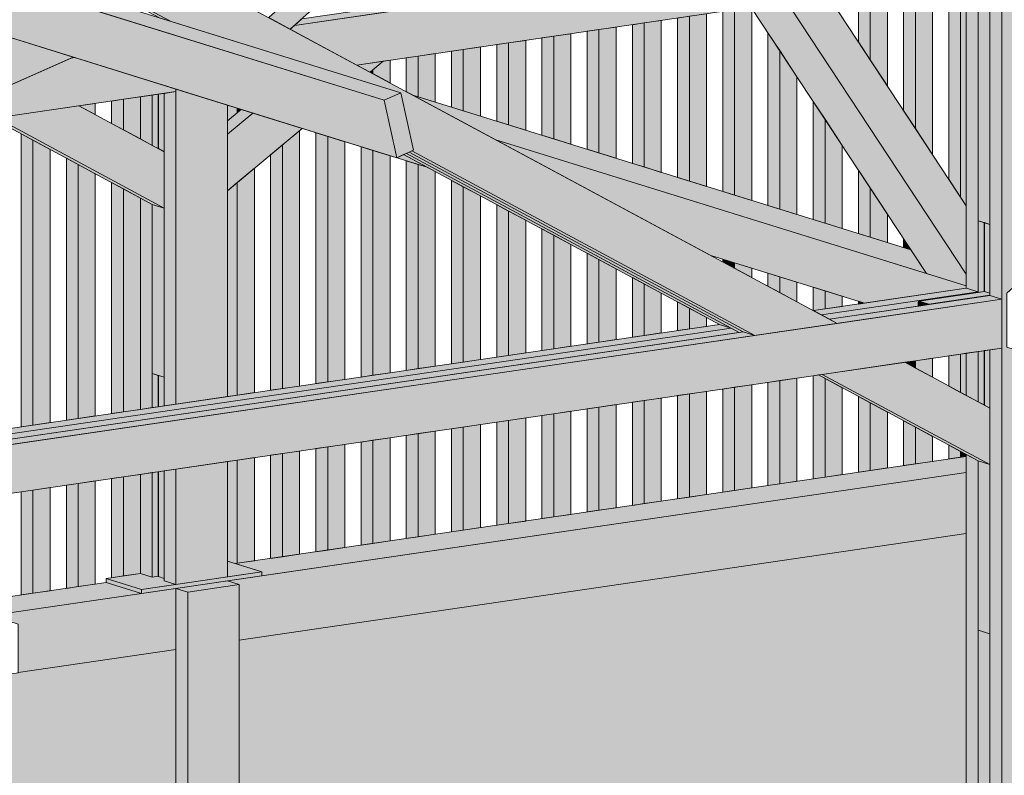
# Model space of a CAD drawing. Header units: millimetres. Extents: x 0 to 1517, y -116 to 725.
# Tile 254 of 256: x 1102 to 1134, y 364 to 388. Entities that reach past the tile are written whole.
import ezdxf

# ---------------------------------------------------------------- set-up
doc = ezdxf.new("R2010")
doc.units = ezdxf.units.MM
doc.layers.add('Ech.1_75', color=7, linetype='Continuous')

msp = doc.modelspace()

# ---------------------------------------------------------------- hatches: boundary and pattern name
at = {"layer": 'Ech.1_75', "linetype": 'Continuous', "lineweight": 5, "true_color": 0xe0d1b3, "transparency": 33554687}
for points in [[(1114.21, 385.691), (1065.13, 400.934), (1064.596, 400.698), (1113.677, 385.454), (1114.21, 385.691)], [(1101.052, 387.663), (1114.077, 383.618), (1113.677, 385.454), (1100.652, 389.5), (1101.052, 387.663)]]:
    msp.add_hatch(color=254, dxfattribs=at).paths.add_polyline_path(points)
at = {"layer": 'Ech.1_75', "linetype": 'Continuous', "lineweight": 5, "true_color": 0xe0c8b3, "transparency": 33554687}
for points in [[(1133.44, 400.58), (1133.063, 400.697), (1133.063, 379.205), (1133.44, 379.087), (1133.44, 400.58)], [(1133.44, 319.037), (1135.089, 319.278), (1135.088, 377.088), (1133.605, 377.549), (1133.605, 379.284), (1135.088, 380.615), (1135.088, 391.417), (1133.605, 391.877), (1133.605, 393.44), (1134.924, 393.634), (1135.088, 393.583), (1135.088, 400.068), (1133.44, 400.58), (1133.44, 319.037)], [(1132.307, 379.439), (1132.685, 379.322), (1132.685, 399.661), (1132.307, 399.494), (1132.307, 379.439)], [(1107.012, 385.732), (1106.635, 385.677), (1106.635, 375.675), (1107.012, 375.73), (1107.012, 385.732)], [(1107.012, 375.73), (1108.66, 375.972), (1108.66, 385.296), (1107.177, 385.756), (1107.177, 385.76), (1107.012, 385.812), (1107.012, 375.73)], [(1106.257, 385.621), (1105.879, 385.566), (1105.879, 384.216), (1106.257, 384.013), (1106.257, 385.621)], [(1106.445, 385.649), (1106.257, 385.621), (1106.257, 384.013), (1106.445, 383.912), (1106.445, 385.649)], [(1105.879, 375.564), (1106.257, 375.619), (1106.257, 382.123), (1105.879, 382.326), (1105.879, 375.564)], [(1132.685, 379.308), (1132.873, 379.336), (1132.873, 381.543), (1132.685, 381.602), (1132.685, 379.308)], [(1133.44, 377.524), (1133.063, 377.469), (1133.063, 319.154), (1133.44, 319.037), (1133.44, 377.524)], [(1132.685, 377.414), (1132.307, 377.358), (1132.307, 376.009), (1132.685, 375.806), (1132.685, 377.414)], [(1132.873, 377.441), (1132.685, 377.414), (1132.685, 375.806), (1132.873, 375.704), (1132.873, 377.441)], [(1106.257, 375.619), (1106.445, 375.647), (1106.445, 376.651), (1106.257, 376.709), (1106.257, 375.619)], [(1132.308, 319.388), (1132.685, 319.271), (1132.685, 373.915), (1132.307, 374.118), (1132.308, 319.388)], [(1108.66, 373.891), (1107.012, 373.649), (1107.012, 369.961), (1108.66, 370.203), (1108.66, 373.891)], [(1106.257, 373.538), (1105.879, 373.483), (1105.879, 370.313), (1106.257, 370.196), (1106.257, 373.538)], [(1106.257, 370.196), (1106.445, 370.224), (1106.445, 373.566), (1106.257, 373.538), (1106.257, 370.196)], [(1107.012, 373.649), (1106.635, 373.594), (1106.635, 370.079), (1107.012, 369.961), (1107.012, 373.649)]]:
    msp.add_hatch(color=9, dxfattribs=at).paths.add_polyline_path(points)
at = {"layer": 'Ech.1_75', "linetype": 'Continuous', "lineweight": 5, "true_color": 0xf7d1b3, "transparency": 33554687}
for points in [[(1132.685, 381.602), (1133.063, 381.484), (1133.063, 399.829), (1132.685, 399.661), (1132.685, 381.602)], [(1106.257, 376.709), (1106.635, 376.592), (1106.635, 382.005), (1106.257, 382.123), (1106.257, 376.709)], [(1132.685, 368.501), (1133.063, 368.384), (1133.063, 373.798), (1132.685, 373.915), (1132.685, 368.501)], [(1132.685, 325.654), (1133.063, 325.537), (1133.063, 368.384), (1132.685, 368.501), (1132.685, 325.654)]]:
    msp.add_hatch(color=254, dxfattribs=at).paths.add_polyline_path(points)
at = {"layer": 'Ech.1_75', "linetype": 'Continuous', "lineweight": 5, "true_color": 0xe0d9d1, "transparency": 33554687}
for points in [[(1115.47, 392.036), (1113.291, 391.071), (1109.981, 388.1), (1110.671, 387.729), (1115.47, 392.036)], [(1124.528, 391.699), (1122.949, 392.19), (1131.035, 379.91), (1132.307, 379.515), (1132.307, 379.886), (1124.528, 391.699)], [(1126.346, 391.134), (1124.528, 391.699), (1132.307, 379.886), (1132.307, 382.082), (1126.346, 391.134)], [(1125.539, 377.929), (1128.177, 378.316), (1106.684, 389.873), (1104.843, 389.058), (1106.861, 387.973), (1114.21, 385.691), (1114.61, 383.854), (1114.561, 383.832), (1125.539, 377.929)], [(1104.843, 389.058), (1104.466, 389.175), (1106.483, 388.09), (1106.861, 387.973), (1104.843, 389.058)], [(1113.648, 386.705), (1112.805, 386.582), (1113.226, 386.355), (1113.648, 386.705)], [(1103.907, 385.277), (1101.27, 384.89), (1106.635, 382.005), (1106.635, 383.81), (1103.907, 385.277)], [(1109.475, 385.043), (1109.097, 385.16), (1108.66, 384.797), (1108.66, 384.366), (1109.475, 385.043)], [(1101.27, 384.89), (1101.145, 384.872), (1106.257, 382.123), (1106.635, 382.005), (1101.27, 384.89)], [(1111.056, 384.552), (1109.475, 385.043), (1108.66, 384.366), (1108.66, 382.561), (1111.056, 384.552)], [(1125.036, 378.028), (1125.162, 378.046), (1114.474, 383.793), (1114.387, 383.755), (1125.036, 378.028)], [(1125.162, 378.046), (1125.539, 377.929), (1114.561, 383.832), (1114.474, 383.793), (1125.162, 378.046)], [(1124.407, 378.281), (1124.784, 378.163), (1114.387, 383.755), (1114.299, 383.716), (1124.407, 378.281)], [(1130.335, 377.069), (1127.698, 376.682), (1133.063, 373.798), (1133.063, 375.603), (1130.335, 377.069)], [(1127.698, 376.682), (1127.573, 376.664), (1132.685, 373.915), (1133.063, 373.798), (1127.698, 376.682)]]:
    msp.add_hatch(color=254, dxfattribs=at).paths.add_polyline_path(points)
at = {"layer": 'Ech.1_75', "linetype": 'Continuous', "lineweight": 5, "true_color": 0xd4c4b3, "transparency": 33554687}
for points in [[(1124.485, 389.857), (1110.808, 387.852), (1110.671, 387.729), (1112.805, 386.582), (1125.423, 388.432), (1124.485, 389.857)], [(1110.808, 387.852), (1113.924, 388.309), (1113.546, 388.426), (1111.038, 388.058), (1110.808, 387.852)], [(1089.483, 382.043), (1091.498, 381.417), (1103.724, 386.833), (1101.052, 387.663), (1089.106, 382.371), (1089.483, 382.254), (1089.483, 382.043)], [(1103.767, 386.819), (1103.659, 386.804), (1098.384, 384.467), (1107.012, 385.732), (1107.012, 385.812), (1103.767, 386.819)], [(1103.659, 386.804), (1103.767, 386.819), (1103.724, 386.833), (1103.659, 386.804)], [(1132.307, 379.439), (1127.42, 378.723), (1127.672, 378.587), (1132.685, 379.322), (1132.307, 379.439)], [(1133.44, 379.087), (1089.318, 372.618), (1092.737, 371.556), (1133.44, 377.524), (1133.44, 379.087)], [(1130.787, 379.03), (1130.791, 379.031), (1131.228, 379.095), (1132.685, 379.308), (1132.685, 379.322), (1127.672, 378.587), (1127.924, 378.451), (1130.762, 378.867), (1130.762, 378.981), (1130.762, 378.99), (1130.764, 378.999), (1130.766, 379.007), (1130.768, 379.014), (1130.772, 379.02), (1130.776, 379.024), (1130.78, 379.028), (1130.785, 379.03), (1130.787, 379.03)], [(1133.063, 379.205), (1127.924, 378.451), (1128.177, 378.316), (1133.44, 379.087), (1133.063, 379.205)], [(1124.407, 378.281), (1089.483, 373.16), (1089.483, 372.987), (1124.784, 378.163), (1124.407, 378.281)], [(1124.784, 378.163), (1089.483, 372.987), (1089.483, 372.815), (1125.036, 378.028), (1124.784, 378.163)], [(1089.483, 372.642), (1125.539, 377.929), (1125.162, 378.046), (1089.483, 372.815), (1089.483, 372.642)]]:
    msp.add_hatch(color=9, dxfattribs=at).paths.add_polyline_path(points)
at = {"layer": 'Ech.1_75', "linetype": 'Continuous', "lineweight": 5, "true_color": 0xeaddd7, "transparency": 33554687}
for points in [[(1130.678, 389.202), (1130.301, 389.147), (1130.301, 385.129), (1130.678, 384.556), (1130.678, 389.202)], [(1131.228, 389.283), (1130.678, 389.202), (1130.678, 384.556), (1131.228, 383.721), (1131.228, 389.283)], [(1132.125, 389.415), (1131.748, 389.359), (1131.748, 382.932), (1132.125, 382.359), (1132.125, 389.415)], [(1132.307, 389.441), (1132.125, 389.415), (1132.125, 382.359), (1132.307, 382.082), (1132.307, 389.441)], [(1129.232, 388.99), (1128.854, 388.935), (1128.854, 387.326), (1129.232, 386.753), (1129.232, 388.99)], [(1129.781, 389.071), (1129.232, 388.99), (1129.232, 386.753), (1129.781, 385.919), (1129.781, 389.071)], [(1123.993, 388.222), (1123.444, 388.142), (1123.444, 382.87), (1123.993, 382.7), (1123.993, 388.222)], [(1124.891, 388.354), (1124.513, 388.298), (1124.513, 382.538), (1124.891, 382.421), (1124.891, 388.354)], [(1125.423, 388.432), (1124.891, 388.354), (1124.891, 382.421), (1125.44, 382.25), (1125.44, 388.406), (1125.423, 388.432)], [(1121.997, 387.929), (1121.619, 387.874), (1121.619, 383.437), (1121.997, 383.32), (1121.997, 387.929)], [(1122.546, 388.01), (1121.997, 387.929), (1121.997, 383.32), (1122.546, 383.149), (1122.546, 388.01)], [(1123.444, 388.142), (1123.066, 388.086), (1123.066, 382.988), (1123.444, 382.87), (1123.444, 388.142)], [(1119.653, 387.586), (1119.103, 387.505), (1119.103, 384.218), (1119.653, 384.048), (1119.653, 387.586)], [(1120.55, 387.717), (1120.173, 387.662), (1120.173, 383.886), (1120.55, 383.769), (1120.55, 387.717)], [(1121.1, 387.798), (1120.55, 387.717), (1120.55, 383.769), (1121.1, 383.598), (1121.1, 387.798)], [(1125.96, 382.089), (1126.338, 381.972), (1126.338, 387.043), (1125.96, 387.617), (1125.96, 382.089)], [(1117.656, 387.293), (1117.279, 387.238), (1117.279, 384.785), (1117.656, 384.668), (1117.656, 387.293)], [(1118.206, 387.373), (1117.656, 387.293), (1117.656, 384.668), (1118.206, 384.497), (1118.206, 387.373)], [(1119.103, 387.505), (1118.726, 387.45), (1118.726, 384.336), (1119.103, 384.218), (1119.103, 387.505)], [(1115.312, 386.949), (1114.762, 386.869), (1114.762, 385.567), (1115.312, 385.396), (1115.312, 386.949)], [(1116.209, 387.081), (1115.832, 387.025), (1115.832, 385.234), (1116.209, 385.117), (1116.209, 387.081)], [(1116.759, 387.161), (1116.209, 387.081), (1116.209, 385.117), (1116.759, 384.947), (1116.759, 387.161)], [(1126.338, 381.972), (1126.887, 381.801), (1126.887, 386.209), (1126.338, 387.043), (1126.338, 381.972)], [(1113.865, 386.737), (1113.648, 386.705), (1113.316, 386.429), (1113.316, 386.307), (1113.865, 386.012), (1113.865, 386.737)], [(1114.762, 386.869), (1114.385, 386.813), (1114.385, 385.732), (1114.597, 385.618), (1114.762, 385.567), (1114.762, 386.869)], [(1113.226, 386.355), (1113.316, 386.307), (1113.316, 386.429), (1113.226, 386.355)], [(1105.33, 385.486), (1104.952, 385.43), (1104.952, 384.715), (1105.33, 384.512), (1105.33, 385.486)], [(1105.879, 385.566), (1105.33, 385.486), (1105.33, 384.512), (1105.879, 384.216), (1105.879, 385.566)], [(1127.407, 381.639), (1127.785, 381.522), (1127.785, 384.846), (1127.407, 385.419), (1127.407, 381.639)], [(1104.433, 385.354), (1103.907, 385.277), (1104.433, 384.995), (1104.433, 385.354)], [(1108.975, 385.198), (1108.66, 385.296), (1108.66, 384.797), (1108.975, 385.058), (1108.975, 385.198)], [(1109.097, 385.16), (1108.975, 385.198), (1108.975, 385.058), (1109.097, 385.16)], [(1127.785, 381.522), (1128.334, 381.352), (1128.334, 384.012), (1127.785, 384.846), (1127.785, 381.522)], [(1110.422, 376.23), (1110.971, 376.311), (1110.971, 384.481), (1110.422, 384.024), (1110.422, 376.23)], [(1102.059, 375.004), (1102.436, 375.059), (1102.436, 384.177), (1102.059, 384.38), (1102.059, 375.004)], [(1102.436, 375.059), (1102.986, 375.14), (1102.986, 383.882), (1102.436, 384.177), (1102.436, 375.059)], [(1111.491, 376.387), (1111.869, 376.442), (1111.869, 384.299), (1111.491, 384.416), (1111.491, 376.387)], [(1111.869, 376.442), (1112.418, 376.523), (1112.418, 384.129), (1111.869, 384.299), (1111.869, 376.442)], [(1110.044, 376.175), (1110.422, 376.23), (1110.422, 384.024), (1110.044, 383.711), (1110.044, 376.175)], [(1112.938, 376.599), (1113.316, 376.654), (1113.316, 383.85), (1112.938, 383.967), (1112.938, 376.599)], [(1113.316, 376.654), (1113.865, 376.735), (1113.865, 383.679), (1113.316, 383.85), (1113.316, 376.654)], [(1103.506, 375.216), (1103.883, 375.271), (1103.883, 383.399), (1103.506, 383.602), (1103.506, 375.216)], [(1114.385, 376.811), (1114.762, 376.867), (1114.762, 383.4), (1114.385, 383.518), (1114.385, 376.811)], [(1103.883, 375.271), (1104.433, 375.352), (1104.433, 383.104), (1103.883, 383.399), (1103.883, 375.271)], [(1108.975, 376.018), (1109.524, 376.099), (1109.524, 383.279), (1108.975, 382.822), (1108.975, 376.018)], [(1114.762, 376.867), (1115.312, 376.947), (1115.312, 383.171), (1115.054, 383.31), (1114.762, 383.4), (1114.762, 376.867)], [(1128.854, 381.19), (1129.232, 381.073), (1129.232, 382.649), (1128.854, 383.222), (1128.854, 381.19)], [(1115.832, 377.023), (1116.209, 377.079), (1116.209, 382.689), (1115.832, 382.892), (1115.832, 377.023)], [(1104.952, 375.428), (1105.33, 375.484), (1105.33, 382.621), (1104.952, 382.824), (1104.952, 375.428)], [(1105.33, 375.484), (1105.879, 375.564), (1105.879, 382.326), (1105.33, 382.621), (1105.33, 375.484)], [(1108.66, 375.972), (1108.975, 376.018), (1108.975, 382.822), (1108.66, 382.561), (1108.66, 375.972)], [(1116.209, 377.079), (1116.759, 377.159), (1116.759, 382.393), (1116.209, 382.689), (1116.209, 377.079)], [(1129.232, 381.073), (1129.781, 380.902), (1129.781, 381.815), (1129.232, 382.649), (1129.232, 381.073)], [(1117.279, 377.236), (1117.656, 377.291), (1117.656, 381.911), (1117.279, 382.114), (1117.279, 377.236)], [(1117.656, 377.291), (1118.206, 377.371), (1118.206, 381.615), (1117.656, 381.911), (1117.656, 377.291)], [(1118.726, 377.448), (1119.103, 377.503), (1119.103, 381.133), (1118.726, 381.336), (1118.726, 377.448)], [(1119.103, 377.503), (1119.653, 377.584), (1119.653, 380.837), (1119.103, 381.133), (1119.103, 377.503)], [(1130.301, 380.741), (1130.536, 380.668), (1130.301, 381.025), (1130.301, 380.741)], [(1120.173, 377.66), (1120.55, 377.715), (1120.55, 380.355), (1120.173, 380.558), (1120.173, 377.66)], [(1120.55, 377.715), (1121.1, 377.796), (1121.1, 380.059), (1120.55, 380.355), (1120.55, 377.715)], [(1124.891, 380.255), (1124.513, 380.372), (1124.513, 380.286), (1124.891, 380.083), (1124.891, 380.255)], [(1125.44, 380.084), (1124.891, 380.255), (1124.891, 380.083), (1125.44, 379.787), (1125.44, 380.084)], [(1121.619, 377.872), (1121.997, 377.927), (1121.997, 379.576), (1121.619, 379.779), (1121.619, 377.872)], [(1126.338, 379.806), (1125.96, 379.923), (1125.96, 379.508), (1126.338, 379.305), (1126.338, 379.806)], [(1126.887, 379.635), (1126.338, 379.806), (1126.338, 379.305), (1126.887, 379.009), (1126.887, 379.635)], [(1121.997, 377.927), (1122.546, 378.008), (1122.546, 379.281), (1121.997, 379.576), (1121.997, 377.927)], [(1127.42, 378.723), (1127.785, 378.776), (1127.785, 379.356), (1127.407, 379.473), (1127.407, 378.73), (1127.42, 378.723)], [(1127.785, 378.776), (1128.334, 378.857), (1128.334, 379.185), (1127.785, 379.356), (1127.785, 378.776)], [(1123.066, 378.084), (1123.444, 378.14), (1123.444, 378.798), (1123.066, 379.001), (1123.066, 378.084)], [(1123.444, 378.14), (1123.993, 378.22), (1123.993, 378.503), (1123.444, 378.798), (1123.444, 378.14)], [(1128.854, 378.933), (1129.053, 378.962), (1128.854, 379.024), (1128.854, 378.933)], [(1131.228, 377.2), (1130.678, 377.119), (1130.678, 376.885), (1131.228, 376.589), (1131.228, 377.2)], [(1132.125, 377.332), (1131.748, 377.276), (1131.748, 376.31), (1132.125, 376.107), (1132.125, 377.332)], [(1132.307, 377.358), (1132.125, 377.332), (1132.125, 376.107), (1132.307, 376.009), (1132.307, 377.358)], [(1130.678, 377.119), (1130.335, 377.069), (1130.678, 376.885), (1130.678, 377.119)], [(1126.338, 373.183), (1126.887, 373.263), (1126.887, 376.563), (1126.338, 376.483), (1126.338, 373.183)], [(1127.573, 376.664), (1127.407, 376.64), (1127.407, 373.34), (1127.785, 373.395), (1127.785, 376.55), (1127.573, 376.664)], [(1127.785, 373.395), (1128.334, 373.475), (1128.334, 376.255), (1127.785, 376.55), (1127.785, 373.395)], [(1124.513, 372.915), (1124.891, 372.971), (1124.891, 376.271), (1124.513, 376.215), (1124.513, 372.915)], [(1124.891, 372.971), (1125.44, 373.051), (1125.44, 376.351), (1124.891, 376.271), (1124.891, 372.971)], [(1125.96, 373.127), (1126.338, 373.183), (1126.338, 376.483), (1125.96, 376.428), (1125.96, 373.127)], [(1122.546, 375.927), (1121.997, 375.846), (1121.997, 372.546), (1122.546, 372.627), (1122.546, 375.927)], [(1123.444, 376.059), (1123.066, 376.003), (1123.066, 372.703), (1123.444, 372.758), (1123.444, 376.059)], [(1123.444, 372.758), (1123.993, 372.839), (1123.993, 376.139), (1123.444, 376.059), (1123.444, 372.758)], [(1128.854, 373.552), (1129.232, 373.607), (1129.232, 375.772), (1128.854, 375.975), (1128.854, 373.552)], [(1120.173, 372.279), (1120.55, 372.334), (1120.55, 375.634), (1120.173, 375.579), (1120.173, 372.279)], [(1120.55, 372.334), (1121.1, 372.415), (1121.1, 375.715), (1120.55, 375.634), (1120.55, 372.334)], [(1121.619, 372.491), (1121.997, 372.546), (1121.997, 375.846), (1121.619, 375.791), (1121.619, 372.491)], [(1129.232, 373.607), (1129.781, 373.688), (1129.781, 375.476), (1129.232, 375.772), (1129.232, 373.607)], [(1117.656, 371.91), (1118.206, 371.99), (1118.206, 375.29), (1117.656, 375.21), (1117.656, 371.91)], [(1119.103, 375.422), (1118.726, 375.367), (1118.726, 372.067), (1119.103, 372.122), (1119.103, 375.422)], [(1119.103, 372.122), (1119.653, 372.202), (1119.653, 375.503), (1119.103, 375.422), (1119.103, 372.122)], [(1116.209, 374.998), (1115.832, 374.942), (1115.832, 371.642), (1116.209, 371.698), (1116.209, 374.998)], [(1116.209, 371.698), (1116.759, 371.778), (1116.759, 375.078), (1116.209, 374.998), (1116.209, 371.698)], [(1117.656, 375.21), (1117.279, 375.155), (1117.279, 371.854), (1117.656, 371.91), (1117.656, 375.21)], [(1130.301, 373.764), (1130.678, 373.819), (1130.678, 374.994), (1130.301, 375.197), (1130.301, 373.764)], [(1130.678, 373.819), (1131.228, 373.9), (1131.228, 374.698), (1130.678, 374.994), (1130.678, 373.819)], [(1114.762, 374.786), (1114.385, 374.73), (1114.385, 371.43), (1114.762, 371.485), (1114.762, 374.786)], [(1115.312, 374.866), (1114.762, 374.786), (1114.762, 371.485), (1115.312, 371.566), (1115.312, 374.866)], [(1111.869, 374.361), (1111.491, 374.306), (1111.491, 371.006), (1111.869, 371.061), (1111.869, 374.361)], [(1111.869, 371.061), (1112.418, 371.142), (1112.418, 374.442), (1111.869, 374.361), (1111.869, 371.061)], [(1113.316, 374.573), (1112.938, 374.518), (1112.938, 371.218), (1113.316, 371.273), (1113.316, 374.573)], [(1113.865, 374.654), (1113.316, 374.573), (1113.316, 371.273), (1113.865, 371.354), (1113.865, 374.654)], [(1131.748, 373.976), (1132.125, 374.031), (1132.125, 374.216), (1131.748, 374.419), (1131.748, 373.976)], [(1110.044, 370.794), (1110.422, 370.849), (1110.422, 374.149), (1110.044, 374.094), (1110.044, 370.794)], [(1110.422, 370.849), (1110.971, 370.929), (1110.971, 374.23), (1110.422, 374.149), (1110.422, 370.849)], [(1132.125, 374.031), (1132.307, 374.058), (1132.307, 374.118), (1132.125, 374.216), (1132.125, 374.031)], [(1108.975, 373.937), (1108.66, 373.891), (1108.66, 370.706), (1108.912, 370.628), (1108.975, 370.637), (1108.975, 373.937)], [(1109.524, 374.018), (1108.975, 373.937), (1108.975, 370.637), (1109.524, 370.717), (1109.524, 374.018)], [(1105.33, 373.403), (1104.952, 373.347), (1104.952, 370.177), (1105.33, 370.233), (1105.33, 373.403)], [(1105.879, 373.483), (1105.33, 373.403), (1105.33, 370.233), (1105.879, 370.313), (1105.879, 373.483)], [(1103.883, 373.19), (1103.506, 373.135), (1103.506, 369.835), (1103.883, 369.89), (1103.883, 373.19)], [(1103.883, 369.89), (1104.433, 369.971), (1104.433, 373.271), (1103.883, 373.19), (1103.883, 369.89)], [(1102.059, 369.623), (1102.436, 369.678), (1102.436, 372.978), (1102.059, 372.923), (1102.059, 369.623)], [(1102.436, 369.678), (1102.986, 369.759), (1102.986, 373.059), (1102.436, 372.978), (1102.436, 369.678)]]:
    msp.add_hatch(color=254, dxfattribs=at).paths.add_polyline_path(points)
at = {"layer": 'Ech.1_75', "linetype": 'Continuous', "lineweight": 5, "true_color": 0xe3bbbb, "transparency": 33554687}
for points in [[(1114.077, 383.618), (1107.177, 385.76), (1107.177, 385.756), (1115.054, 383.31), (1114.299, 383.716), (1114.077, 383.618)], [(1130.536, 380.668), (1114.597, 385.618), (1117.251, 384.191), (1131.035, 379.91), (1130.536, 380.668)], [(1129.053, 378.962), (1132.307, 379.439), (1132.307, 379.515), (1117.251, 384.191), (1124.132, 380.49), (1129.053, 378.962)]]:
    msp.add_hatch(color=9, dxfattribs=at).paths.add_polyline_path(points)
at = {"layer": 'Ech.1_75', "linetype": 'Continuous', "lineweight": 5, "true_color": 0xc1a466, "transparency": 33554687}
msp.add_hatch(color=33, dxfattribs=at).paths.add_polyline_path([(1114.21, 385.691), (1113.677, 385.454), (1114.077, 383.618), (1114.61, 383.854), (1114.21, 385.691)])
at = {"layer": 'Ech.1_75', "linetype": 'Continuous', "lineweight": 5, "true_color": 0xb3d6f7, "transparency": 33554687}
for points in [[(1106.456, 385.651), (1106.445, 385.649), (1106.445, 383.912), (1106.456, 383.907), (1106.456, 385.651)], [(1106.635, 385.677), (1106.456, 385.651), (1106.456, 383.907), (1106.635, 383.81), (1106.635, 385.677)], [(1132.877, 379.337), (1132.879, 379.337), (1132.884, 379.336), (1132.884, 381.54), (1132.873, 381.543), (1132.873, 379.336), (1132.877, 379.337)], [(1133.063, 381.484), (1132.884, 381.54), (1132.884, 379.336), (1133.063, 379.28), (1133.063, 381.484)], [(1132.879, 379.337), (1132.877, 379.337), (1130.787, 379.03), (1130.791, 379.03), (1130.796, 379.029), (1132.884, 379.336), (1132.879, 379.337)], [(1132.884, 379.336), (1130.796, 379.029), (1131.105, 378.933), (1133.063, 379.22), (1133.063, 379.28), (1132.884, 379.336)], [(1131.122, 378.92), (1133.063, 379.205), (1133.063, 379.22), (1131.105, 378.933), (1131.111, 378.931), (1131.116, 378.927), (1131.121, 378.922), (1131.122, 378.92)], [(1130.801, 378.987), (1130.804, 378.987), (1130.807, 378.987), (1131.054, 378.91), (1131.122, 378.92), (1131.121, 378.922), (1131.116, 378.927), (1131.111, 378.931), (1131.105, 378.933), (1130.796, 379.029), (1130.791, 379.03), (1130.787, 379.03), (1130.785, 379.03), (1130.78, 379.028), (1130.776, 379.024), (1130.772, 379.02), (1130.768, 379.014), (1130.766, 379.007), (1130.764, 378.999), (1130.762, 378.99), (1130.762, 378.981), (1130.762, 378.867), (1130.785, 378.871), (1130.785, 378.955), (1130.785, 378.961), (1130.786, 378.967), (1130.787, 378.972), (1130.789, 378.976), (1130.791, 378.98), (1130.794, 378.984), (1130.797, 378.986), (1130.8, 378.987), (1130.801, 378.987)], [(1130.804, 378.987), (1130.801, 378.987), (1130.8, 378.987), (1130.797, 378.986), (1130.794, 378.984), (1130.791, 378.98), (1130.789, 378.976), (1130.787, 378.972), (1130.786, 378.967), (1130.785, 378.961), (1130.785, 378.955), (1130.87, 378.967), (1130.807, 378.987), (1130.804, 378.987)], [(1130.87, 378.967), (1130.785, 378.955), (1130.785, 378.871), (1131.054, 378.91), (1130.87, 378.967)], [(1132.884, 377.443), (1132.873, 377.441), (1132.873, 375.704), (1132.884, 375.699), (1132.884, 377.443)], [(1133.063, 377.469), (1132.884, 377.443), (1132.884, 375.699), (1133.063, 375.603), (1133.063, 377.469)], [(1106.445, 375.647), (1106.456, 375.649), (1106.456, 376.647), (1106.445, 376.651), (1106.445, 375.647)], [(1106.456, 375.649), (1106.635, 375.675), (1106.635, 376.592), (1106.456, 376.647), (1106.456, 375.649)], [(1106.456, 373.568), (1106.445, 373.566), (1106.445, 370.217), (1106.445, 370.216), (1106.446, 370.215), (1106.447, 370.214), (1106.448, 370.213), (1106.449, 370.212), (1106.451, 370.211), (1106.453, 370.21), (1106.456, 370.21), (1106.456, 373.568)], [(1106.635, 373.594), (1106.456, 373.568), (1106.456, 370.21), (1106.635, 370.154), (1106.635, 373.594)], [(1108.66, 370.203), (1109.759, 370.364), (1108.66, 370.706), (1108.66, 370.203)], [(1106.445, 370.224), (1106.257, 370.196), (1105.879, 370.313), (1104.781, 370.152), (1105.913, 369.8), (1107.012, 369.961), (1106.635, 370.079), (1106.635, 370.154), (1106.456, 370.21), (1106.453, 370.21), (1106.451, 370.211), (1106.449, 370.212), (1106.448, 370.213), (1106.447, 370.214), (1106.446, 370.215), (1106.445, 370.216), (1106.445, 370.217), (1106.445, 370.224)], [(1105.913, 369.67), (1109.759, 370.234), (1109.759, 370.364), (1105.913, 369.8), (1105.913, 369.67)], [(1104.781, 370.022), (1105.913, 369.67), (1105.913, 369.8), (1104.781, 370.152), (1104.781, 370.022)]]:
    msp.add_hatch(color=254, dxfattribs=at).paths.add_polyline_path(points)
at = {"layer": 'Ech.1_75', "linetype": 'Continuous', "lineweight": 5, "true_color": 0xf3f3f3, "transparency": 33554687}
for points in [[(1132.307, 374.058), (1108.912, 370.628), (1109.759, 370.364), (1109.759, 370.234), (1132.307, 373.54), (1132.307, 374.058)], [(1132.307, 373.54), (1108.66, 370.073), (1109.038, 369.956), (1109.038, 368.174), (1132.307, 371.586), (1132.307, 373.54)], [(1104.781, 370.022), (1099.956, 369.314), (1101.088, 368.963), (1105.913, 369.67), (1104.781, 370.022)], [(1108.66, 370.073), (1107.012, 369.831), (1107.39, 369.714), (1109.038, 369.956), (1108.66, 370.073)], [(1107.39, 326.997), (1109.038, 327.239), (1109.038, 369.956), (1107.39, 369.714), (1107.39, 326.997)], [(1107.012, 369.831), (1101.088, 368.963), (1101.966, 368.69), (1101.966, 367.137), (1107.012, 367.877), (1107.012, 369.831)], [(1107.39, 369.714), (1107.012, 369.831), (1107.012, 327.114), (1107.39, 326.997), (1107.39, 369.714)]]:
    msp.add_hatch(color=7, dxfattribs=at).paths.add_polyline_path(points)
at = {"layer": 'Ech.1_75', "linetype": 'Continuous', "lineweight": 5, "true_color": 0xfdfdfd, "transparency": 33554687}
for points in [[(1132.307, 371.586), (1109.038, 368.174), (1109.038, 327.411), (1132.308, 330.823), (1132.307, 371.586)], [(1101.966, 367.127), (1100.932, 366.975), (1090.755, 357.843), (1101.966, 354.361), (1101.966, 352.798), (1100.647, 352.605), (1089.483, 356.072), (1089.483, 324.544), (1107.012, 327.114), (1107.012, 367.877), (1101.966, 367.137), (1101.966, 367.127)]]:
    msp.add_hatch(color=7, dxfattribs=at).paths.add_polyline_path(points)

# ---------------------------------------------------------------- linework, layer by layer
at = {"layer": 'Ech.1_75', "color": 7, "linetype": 'Continuous', "lineweight": 5}
for points in [[(1114.21, 385.691), (1065.13, 400.934), (1064.596, 400.698), (1113.677, 385.454), (1114.21, 385.691)], [(1133.44, 400.58), (1133.063, 400.697), (1133.063, 379.205), (1133.44, 379.087), (1133.44, 400.58)], [(1133.44, 319.037), (1135.089, 319.278), (1135.088, 377.088), (1133.605, 377.549), (1133.605, 379.284), (1135.088, 380.615), (1135.088, 391.417), (1133.605, 391.877), (1133.605, 393.44), (1134.924, 393.634), (1135.088, 393.583), (1135.088, 400.068), (1133.44, 400.58), (1133.44, 319.037)], [(1132.307, 379.439), (1132.685, 379.322), (1132.685, 399.661), (1132.307, 399.494), (1132.307, 379.439)], [(1132.685, 381.602), (1133.063, 381.484), (1133.063, 399.829), (1132.685, 399.661), (1132.685, 381.602)], [(1115.47, 392.036), (1113.291, 391.071), (1109.981, 388.1), (1110.671, 387.729), (1115.47, 392.036)], [(1124.528, 391.699), (1122.949, 392.19), (1131.035, 379.91), (1132.307, 379.515), (1132.307, 379.886), (1124.528, 391.699)], [(1126.346, 391.134), (1124.528, 391.699), (1132.307, 379.886), (1132.307, 382.082), (1126.346, 391.134)], [(1125.539, 377.929), (1128.177, 378.316), (1106.684, 389.873), (1104.843, 389.058), (1106.861, 387.973), (1114.21, 385.691), (1114.61, 383.854), (1114.561, 383.832), (1125.539, 377.929)], [(1124.485, 389.857), (1110.808, 387.852), (1110.671, 387.729), (1112.805, 386.582), (1125.423, 388.432), (1124.485, 389.857)], [(1101.052, 387.663), (1114.077, 383.618), (1113.677, 385.454), (1100.652, 389.5), (1101.052, 387.663)], [(1104.843, 389.058), (1104.466, 389.175), (1106.483, 388.09), (1106.861, 387.973), (1104.843, 389.058)], [(1130.678, 389.202), (1130.301, 389.147), (1130.301, 385.129), (1130.678, 384.556), (1130.678, 389.202)], [(1131.228, 389.283), (1130.678, 389.202), (1130.678, 384.556), (1131.228, 383.721), (1131.228, 389.283)], [(1132.125, 389.415), (1131.748, 389.359), (1131.748, 382.932), (1132.125, 382.359), (1132.125, 389.415)], [(1132.307, 389.441), (1132.125, 389.415), (1132.125, 382.359), (1132.307, 382.082), (1132.307, 389.441)], [(1129.232, 388.99), (1128.854, 388.935), (1128.854, 387.326), (1129.232, 386.753), (1129.232, 388.99)], [(1129.781, 389.071), (1129.232, 388.99), (1129.232, 386.753), (1129.781, 385.919), (1129.781, 389.071)], [(1110.808, 387.852), (1113.924, 388.309), (1113.546, 388.426), (1111.038, 388.058), (1110.808, 387.852)], [(1123.993, 388.222), (1123.444, 388.142), (1123.444, 382.87), (1123.993, 382.7), (1123.993, 388.222)], [(1124.891, 388.354), (1124.513, 388.298), (1124.513, 382.538), (1124.891, 382.421), (1124.891, 388.354)], [(1125.423, 388.432), (1124.891, 388.354), (1124.891, 382.421), (1125.44, 382.25), (1125.44, 388.406), (1125.423, 388.432)], [(1121.997, 387.929), (1121.619, 387.874), (1121.619, 383.437), (1121.997, 383.32), (1121.997, 387.929)], [(1122.546, 388.01), (1121.997, 387.929), (1121.997, 383.32), (1122.546, 383.149), (1122.546, 388.01)], [(1123.444, 388.142), (1123.066, 388.086), (1123.066, 382.988), (1123.444, 382.87), (1123.444, 388.142)], [(1089.483, 382.043), (1091.498, 381.417), (1103.724, 386.833), (1101.052, 387.663), (1089.106, 382.371), (1089.483, 382.254), (1089.483, 382.043)], [(1119.653, 387.586), (1119.103, 387.505), (1119.103, 384.218), (1119.653, 384.048), (1119.653, 387.586)], [(1120.55, 387.717), (1120.173, 387.662), (1120.173, 383.886), (1120.55, 383.769), (1120.55, 387.717)], [(1121.1, 387.798), (1120.55, 387.717), (1120.55, 383.769), (1121.1, 383.598), (1121.1, 387.798)], [(1125.96, 382.089), (1126.338, 381.972), (1126.338, 387.043), (1125.96, 387.617), (1125.96, 382.089)], [(1117.656, 387.293), (1117.279, 387.238), (1117.279, 384.785), (1117.656, 384.668), (1117.656, 387.293)], [(1118.206, 387.373), (1117.656, 387.293), (1117.656, 384.668), (1118.206, 384.497), (1118.206, 387.373)], [(1119.103, 387.505), (1118.726, 387.45), (1118.726, 384.336), (1119.103, 384.218), (1119.103, 387.505)], [(1115.312, 386.949), (1114.762, 386.869), (1114.762, 385.567), (1115.312, 385.396), (1115.312, 386.949)], [(1116.209, 387.081), (1115.832, 387.025), (1115.832, 385.234), (1116.209, 385.117), (1116.209, 387.081)], [(1116.759, 387.161), (1116.209, 387.081), (1116.209, 385.117), (1116.759, 384.947), (1116.759, 387.161)], [(1126.338, 381.972), (1126.887, 381.801), (1126.887, 386.209), (1126.338, 387.043), (1126.338, 381.972)], [(1103.767, 386.819), (1103.659, 386.804), (1098.384, 384.467), (1107.012, 385.732), (1107.012, 385.812), (1103.767, 386.819)], [(1103.659, 386.804), (1103.767, 386.819), (1103.724, 386.833), (1103.659, 386.804)], [(1113.648, 386.705), (1112.805, 386.582), (1113.226, 386.355), (1113.648, 386.705)], [(1113.865, 386.737), (1113.648, 386.705), (1113.316, 386.429), (1113.316, 386.307), (1113.865, 386.012), (1113.865, 386.737)], [(1114.762, 386.869), (1114.385, 386.813), (1114.385, 385.732), (1114.597, 385.618), (1114.762, 385.567), (1114.762, 386.869)], [(1113.226, 386.355), (1113.316, 386.307), (1113.316, 386.429), (1113.226, 386.355)], [(1107.012, 385.732), (1106.635, 385.677), (1106.635, 375.675), (1107.012, 375.73), (1107.012, 385.732)], [(1107.012, 375.73), (1108.66, 375.972), (1108.66, 385.296), (1107.177, 385.756), (1107.177, 385.76), (1107.012, 385.812), (1107.012, 375.73)], [(1114.077, 383.618), (1107.177, 385.76), (1107.177, 385.756), (1115.054, 383.31), (1114.299, 383.716), (1114.077, 383.618)], [(1114.21, 385.691), (1113.677, 385.454), (1114.077, 383.618), (1114.61, 383.854), (1114.21, 385.691)], [(1105.33, 385.486), (1104.952, 385.43), (1104.952, 384.715), (1105.33, 384.512), (1105.33, 385.486)], [(1105.879, 385.566), (1105.33, 385.486), (1105.33, 384.512), (1105.879, 384.216), (1105.879, 385.566)], [(1106.257, 385.621), (1105.879, 385.566), (1105.879, 384.216), (1106.257, 384.013), (1106.257, 385.621)], [(1106.445, 385.649), (1106.257, 385.621), (1106.257, 384.013), (1106.445, 383.912), (1106.445, 385.649)], [(1106.456, 385.651), (1106.445, 385.649), (1106.445, 383.912), (1106.456, 383.907), (1106.456, 385.651)], [(1106.635, 385.677), (1106.456, 385.651), (1106.456, 383.907), (1106.635, 383.81), (1106.635, 385.677)], [(1130.536, 380.668), (1114.597, 385.618), (1117.251, 384.191), (1131.035, 379.91), (1130.536, 380.668)], [(1127.407, 381.639), (1127.785, 381.522), (1127.785, 384.846), (1127.407, 385.419), (1127.407, 381.639)], [(1103.907, 385.277), (1101.27, 384.89), (1106.635, 382.005), (1106.635, 383.81), (1103.907, 385.277)], [(1104.433, 385.354), (1103.907, 385.277), (1104.433, 384.995), (1104.433, 385.354)], [(1108.975, 385.198), (1108.66, 385.296), (1108.66, 384.797), (1108.975, 385.058), (1108.975, 385.198)], [(1109.475, 385.043), (1109.097, 385.16), (1108.66, 384.797), (1108.66, 384.366), (1109.475, 385.043)], [(1109.097, 385.16), (1108.975, 385.198), (1108.975, 385.058), (1109.097, 385.16)], [(1101.27, 384.89), (1101.145, 384.872), (1106.257, 382.123), (1106.635, 382.005), (1101.27, 384.89)], [(1111.056, 384.552), (1109.475, 385.043), (1108.66, 384.366), (1108.66, 382.561), (1111.056, 384.552)], [(1127.785, 381.522), (1128.334, 381.352), (1128.334, 384.012), (1127.785, 384.846), (1127.785, 381.522)], [(1110.422, 376.23), (1110.971, 376.311), (1110.971, 384.481), (1110.422, 384.024), (1110.422, 376.23)], [(1102.059, 375.004), (1102.436, 375.059), (1102.436, 384.177), (1102.059, 384.38), (1102.059, 375.004)], [(1102.436, 375.059), (1102.986, 375.14), (1102.986, 383.882), (1102.436, 384.177), (1102.436, 375.059)], [(1111.491, 376.387), (1111.869, 376.442), (1111.869, 384.299), (1111.491, 384.416), (1111.491, 376.387)], [(1111.869, 376.442), (1112.418, 376.523), (1112.418, 384.129), (1111.869, 384.299), (1111.869, 376.442)], [(1129.053, 378.962), (1132.307, 379.439), (1132.307, 379.515), (1117.251, 384.191), (1124.132, 380.49), (1129.053, 378.962)], [(1110.044, 376.175), (1110.422, 376.23), (1110.422, 384.024), (1110.044, 383.711), (1110.044, 376.175)], [(1112.938, 376.599), (1113.316, 376.654), (1113.316, 383.85), (1112.938, 383.967), (1112.938, 376.599)], [(1113.316, 376.654), (1113.865, 376.735), (1113.865, 383.679), (1113.316, 383.85), (1113.316, 376.654)], [(1125.036, 378.028), (1125.162, 378.046), (1114.474, 383.793), (1114.387, 383.755), (1125.036, 378.028)], [(1125.162, 378.046), (1125.539, 377.929), (1114.561, 383.832), (1114.474, 383.793), (1125.162, 378.046)], [(1103.506, 375.216), (1103.883, 375.271), (1103.883, 383.399), (1103.506, 383.602), (1103.506, 375.216)], [(1124.407, 378.281), (1124.784, 378.163), (1114.387, 383.755), (1114.299, 383.716), (1124.407, 378.281)], [(1114.385, 376.811), (1114.762, 376.867), (1114.762, 383.4), (1114.385, 383.518), (1114.385, 376.811)], [(1103.883, 375.271), (1104.433, 375.352), (1104.433, 383.104), (1103.883, 383.399), (1103.883, 375.271)], [(1108.975, 376.018), (1109.524, 376.099), (1109.524, 383.279), (1108.975, 382.822), (1108.975, 376.018)], [(1114.762, 376.867), (1115.312, 376.947), (1115.312, 383.171), (1115.054, 383.31), (1114.762, 383.4), (1114.762, 376.867)], [(1128.854, 381.19), (1129.232, 381.073), (1129.232, 382.649), (1128.854, 383.222), (1128.854, 381.19)], [(1115.832, 377.023), (1116.209, 377.079), (1116.209, 382.689), (1115.832, 382.892), (1115.832, 377.023)], [(1104.952, 375.428), (1105.33, 375.484), (1105.33, 382.621), (1104.952, 382.824), (1104.952, 375.428)], [(1105.33, 375.484), (1105.879, 375.564), (1105.879, 382.326), (1105.33, 382.621), (1105.33, 375.484)], [(1108.66, 375.972), (1108.975, 376.018), (1108.975, 382.822), (1108.66, 382.561), (1108.66, 375.972)], [(1116.209, 377.079), (1116.759, 377.159), (1116.759, 382.393), (1116.209, 382.689), (1116.209, 377.079)], [(1129.232, 381.073), (1129.781, 380.902), (1129.781, 381.815), (1129.232, 382.649), (1129.232, 381.073)], [(1105.879, 375.564), (1106.257, 375.619), (1106.257, 382.123), (1105.879, 382.326), (1105.879, 375.564)], [(1106.257, 376.709), (1106.635, 376.592), (1106.635, 382.005), (1106.257, 382.123), (1106.257, 376.709)], [(1117.279, 377.236), (1117.656, 377.291), (1117.656, 381.911), (1117.279, 382.114), (1117.279, 377.236)], [(1117.656, 377.291), (1118.206, 377.371), (1118.206, 381.615), (1117.656, 381.911), (1117.656, 377.291)], [(1132.685, 379.308), (1132.873, 379.336), (1132.873, 381.543), (1132.685, 381.602), (1132.685, 379.308)], [(1118.726, 377.448), (1119.103, 377.503), (1119.103, 381.133), (1118.726, 381.336), (1118.726, 377.448)], [(1132.877, 379.337), (1132.879, 379.337), (1132.884, 379.336), (1132.884, 381.54), (1132.873, 381.543), (1132.873, 379.336), (1132.877, 379.337)], [(1133.063, 381.484), (1132.884, 381.54), (1132.884, 379.336), (1133.063, 379.28), (1133.063, 381.484)], [(1119.103, 377.503), (1119.653, 377.584), (1119.653, 380.837), (1119.103, 381.133), (1119.103, 377.503)], [(1130.301, 380.741), (1130.536, 380.668), (1130.301, 381.025), (1130.301, 380.741)], [(1120.173, 377.66), (1120.55, 377.715), (1120.55, 380.355), (1120.173, 380.558), (1120.173, 377.66)], [(1120.55, 377.715), (1121.1, 377.796), (1121.1, 380.059), (1120.55, 380.355), (1120.55, 377.715)], [(1124.891, 380.255), (1124.513, 380.372), (1124.513, 380.286), (1124.891, 380.083), (1124.891, 380.255)], [(1125.44, 380.084), (1124.891, 380.255), (1124.891, 380.083), (1125.44, 379.787), (1125.44, 380.084)], [(1121.619, 377.872), (1121.997, 377.927), (1121.997, 379.576), (1121.619, 379.779), (1121.619, 377.872)], [(1126.338, 379.806), (1125.96, 379.923), (1125.96, 379.508), (1126.338, 379.305), (1126.338, 379.806)], [(1126.887, 379.635), (1126.338, 379.806), (1126.338, 379.305), (1126.887, 379.009), (1126.887, 379.635)], [(1121.997, 377.927), (1122.546, 378.008), (1122.546, 379.281), (1121.997, 379.576), (1121.997, 377.927)], [(1127.42, 378.723), (1127.785, 378.776), (1127.785, 379.356), (1127.407, 379.473), (1127.407, 378.73), (1127.42, 378.723)], [(1132.307, 379.439), (1127.42, 378.723), (1127.672, 378.587), (1132.685, 379.322), (1132.307, 379.439)], [(1133.44, 379.087), (1089.318, 372.618), (1092.737, 371.556), (1133.44, 377.524), (1133.44, 379.087)], [(1130.787, 379.03), (1130.791, 379.031), (1131.228, 379.095), (1132.685, 379.308), (1132.685, 379.322), (1127.672, 378.587), (1127.924, 378.451), (1130.762, 378.867), (1130.762, 378.981), (1130.762, 378.99), (1130.764, 378.999), (1130.766, 379.007), (1130.768, 379.014), (1130.772, 379.02), (1130.776, 379.024), (1130.78, 379.028), (1130.785, 379.03), (1130.787, 379.03)], [(1127.785, 378.776), (1128.334, 378.857), (1128.334, 379.185), (1127.785, 379.356), (1127.785, 378.776)], [(1133.063, 379.205), (1127.924, 378.451), (1128.177, 378.316), (1133.44, 379.087), (1133.063, 379.205)], [(1132.879, 379.337), (1132.877, 379.337), (1130.787, 379.03), (1130.791, 379.03), (1130.796, 379.029), (1132.884, 379.336), (1132.879, 379.337)], [(1132.884, 379.336), (1130.796, 379.029), (1131.105, 378.933), (1133.063, 379.22), (1133.063, 379.28), (1132.884, 379.336)], [(1131.122, 378.92), (1133.063, 379.205), (1133.063, 379.22), (1131.105, 378.933), (1131.111, 378.931), (1131.116, 378.927), (1131.121, 378.922), (1131.122, 378.92)], [(1123.066, 378.084), (1123.444, 378.14), (1123.444, 378.798), (1123.066, 379.001), (1123.066, 378.084)], [(1123.444, 378.14), (1123.993, 378.22), (1123.993, 378.503), (1123.444, 378.798), (1123.444, 378.14)], [(1128.854, 378.933), (1129.053, 378.962), (1128.854, 379.024), (1128.854, 378.933)], [(1130.801, 378.987), (1130.804, 378.987), (1130.807, 378.987), (1131.054, 378.91), (1131.122, 378.92), (1131.121, 378.922), (1131.116, 378.927), (1131.111, 378.931), (1131.105, 378.933), (1130.796, 379.029), (1130.791, 379.03), (1130.787, 379.03), (1130.785, 379.03), (1130.78, 379.028), (1130.776, 379.024), (1130.772, 379.02), (1130.768, 379.014), (1130.766, 379.007), (1130.764, 378.999), (1130.762, 378.99), (1130.762, 378.981), (1130.762, 378.867), (1130.785, 378.871), (1130.785, 378.955), (1130.785, 378.961), (1130.786, 378.967), (1130.787, 378.972), (1130.789, 378.976), (1130.791, 378.98), (1130.794, 378.984), (1130.797, 378.986), (1130.8, 378.987), (1130.801, 378.987)], [(1130.804, 378.987), (1130.801, 378.987), (1130.8, 378.987), (1130.797, 378.986), (1130.794, 378.984), (1130.791, 378.98), (1130.789, 378.976), (1130.787, 378.972), (1130.786, 378.967), (1130.785, 378.961), (1130.785, 378.955), (1130.87, 378.967), (1130.807, 378.987), (1130.804, 378.987)], [(1130.87, 378.967), (1130.785, 378.955), (1130.785, 378.871), (1131.054, 378.91), (1130.87, 378.967)], [(1124.407, 378.281), (1089.483, 373.16), (1089.483, 372.987), (1124.784, 378.163), (1124.407, 378.281)], [(1124.784, 378.163), (1089.483, 372.987), (1089.483, 372.815), (1125.036, 378.028), (1124.784, 378.163)], [(1089.483, 372.642), (1125.539, 377.929), (1125.162, 378.046), (1089.483, 372.815), (1089.483, 372.642)], [(1133.44, 377.524), (1133.063, 377.469), (1133.063, 319.154), (1133.44, 319.037), (1133.44, 377.524)], [(1131.228, 377.2), (1130.678, 377.119), (1130.678, 376.885), (1131.228, 376.589), (1131.228, 377.2)], [(1132.125, 377.332), (1131.748, 377.276), (1131.748, 376.31), (1132.125, 376.107), (1132.125, 377.332)], [(1132.307, 377.358), (1132.125, 377.332), (1132.125, 376.107), (1132.307, 376.009), (1132.307, 377.358)], [(1132.685, 377.414), (1132.307, 377.358), (1132.307, 376.009), (1132.685, 375.806), (1132.685, 377.414)], [(1132.873, 377.441), (1132.685, 377.414), (1132.685, 375.806), (1132.873, 375.704), (1132.873, 377.441)], [(1132.884, 377.443), (1132.873, 377.441), (1132.873, 375.704), (1132.884, 375.699), (1132.884, 377.443)], [(1133.063, 377.469), (1132.884, 377.443), (1132.884, 375.699), (1133.063, 375.603), (1133.063, 377.469)], [(1130.335, 377.069), (1127.698, 376.682), (1133.063, 373.798), (1133.063, 375.603), (1130.335, 377.069)], [(1130.678, 377.119), (1130.335, 377.069), (1130.678, 376.885), (1130.678, 377.119)], [(1106.257, 375.619), (1106.445, 375.647), (1106.445, 376.651), (1106.257, 376.709), (1106.257, 375.619)], [(1106.445, 375.647), (1106.456, 375.649), (1106.456, 376.647), (1106.445, 376.651), (1106.445, 375.647)], [(1106.456, 375.649), (1106.635, 375.675), (1106.635, 376.592), (1106.456, 376.647), (1106.456, 375.649)], [(1126.338, 373.183), (1126.887, 373.263), (1126.887, 376.563), (1126.338, 376.483), (1126.338, 373.183)], [(1127.573, 376.664), (1127.407, 376.64), (1127.407, 373.34), (1127.785, 373.395), (1127.785, 376.55), (1127.573, 376.664)], [(1127.698, 376.682), (1127.573, 376.664), (1132.685, 373.915), (1133.063, 373.798), (1127.698, 376.682)], [(1127.785, 373.395), (1128.334, 373.475), (1128.334, 376.255), (1127.785, 376.55), (1127.785, 373.395)], [(1124.513, 372.915), (1124.891, 372.971), (1124.891, 376.271), (1124.513, 376.215), (1124.513, 372.915)], [(1124.891, 372.971), (1125.44, 373.051), (1125.44, 376.351), (1124.891, 376.271), (1124.891, 372.971)], [(1125.96, 373.127), (1126.338, 373.183), (1126.338, 376.483), (1125.96, 376.428), (1125.96, 373.127)], [(1122.546, 375.927), (1121.997, 375.846), (1121.997, 372.546), (1122.546, 372.627), (1122.546, 375.927)], [(1123.444, 376.059), (1123.066, 376.003), (1123.066, 372.703), (1123.444, 372.758), (1123.444, 376.059)], [(1123.444, 372.758), (1123.993, 372.839), (1123.993, 376.139), (1123.444, 376.059), (1123.444, 372.758)], [(1128.854, 373.552), (1129.232, 373.607), (1129.232, 375.772), (1128.854, 375.975), (1128.854, 373.552)], [(1120.173, 372.279), (1120.55, 372.334), (1120.55, 375.634), (1120.173, 375.579), (1120.173, 372.279)], [(1120.55, 372.334), (1121.1, 372.415), (1121.1, 375.715), (1120.55, 375.634), (1120.55, 372.334)], [(1121.619, 372.491), (1121.997, 372.546), (1121.997, 375.846), (1121.619, 375.791), (1121.619, 372.491)], [(1129.232, 373.607), (1129.781, 373.688), (1129.781, 375.476), (1129.232, 375.772), (1129.232, 373.607)], [(1117.656, 371.91), (1118.206, 371.99), (1118.206, 375.29), (1117.656, 375.21), (1117.656, 371.91)], [(1119.103, 375.422), (1118.726, 375.367), (1118.726, 372.067), (1119.103, 372.122), (1119.103, 375.422)], [(1119.103, 372.122), (1119.653, 372.202), (1119.653, 375.503), (1119.103, 375.422), (1119.103, 372.122)], [(1116.209, 374.998), (1115.832, 374.942), (1115.832, 371.642), (1116.209, 371.698), (1116.209, 374.998)], [(1116.209, 371.698), (1116.759, 371.778), (1116.759, 375.078), (1116.209, 374.998), (1116.209, 371.698)], [(1117.656, 375.21), (1117.279, 375.155), (1117.279, 371.854), (1117.656, 371.91), (1117.656, 375.21)], [(1130.301, 373.764), (1130.678, 373.819), (1130.678, 374.994), (1130.301, 375.197), (1130.301, 373.764)], [(1130.678, 373.819), (1131.228, 373.9), (1131.228, 374.698), (1130.678, 374.994), (1130.678, 373.819)], [(1114.762, 374.786), (1114.385, 374.73), (1114.385, 371.43), (1114.762, 371.485), (1114.762, 374.786)], [(1115.312, 374.866), (1114.762, 374.786), (1114.762, 371.485), (1115.312, 371.566), (1115.312, 374.866)], [(1111.869, 374.361), (1111.491, 374.306), (1111.491, 371.006), (1111.869, 371.061), (1111.869, 374.361)], [(1111.869, 371.061), (1112.418, 371.142), (1112.418, 374.442), (1111.869, 374.361), (1111.869, 371.061)], [(1113.316, 374.573), (1112.938, 374.518), (1112.938, 371.218), (1113.316, 371.273), (1113.316, 374.573)], [(1113.865, 374.654), (1113.316, 374.573), (1113.316, 371.273), (1113.865, 371.354), (1113.865, 374.654)], [(1131.748, 373.976), (1132.125, 374.031), (1132.125, 374.216), (1131.748, 374.419), (1131.748, 373.976)], [(1132.307, 374.058), (1108.912, 370.628), (1109.759, 370.364), (1109.759, 370.234), (1132.307, 373.54), (1132.307, 374.058)], [(1110.044, 370.794), (1110.422, 370.849), (1110.422, 374.149), (1110.044, 374.094), (1110.044, 370.794)], [(1110.422, 370.849), (1110.971, 370.929), (1110.971, 374.23), (1110.422, 374.149), (1110.422, 370.849)], [(1132.125, 374.031), (1132.307, 374.058), (1132.307, 374.118), (1132.125, 374.216), (1132.125, 374.031)], [(1132.308, 319.388), (1132.685, 319.271), (1132.685, 373.915), (1132.307, 374.118), (1132.308, 319.388)], [(1108.66, 373.891), (1107.012, 373.649), (1107.012, 369.961), (1108.66, 370.203), (1108.66, 373.891)], [(1108.975, 373.937), (1108.66, 373.891), (1108.66, 370.706), (1108.912, 370.628), (1108.975, 370.637), (1108.975, 373.937)], [(1109.524, 374.018), (1108.975, 373.937), (1108.975, 370.637), (1109.524, 370.717), (1109.524, 374.018)], [(1132.685, 368.501), (1133.063, 368.384), (1133.063, 373.798), (1132.685, 373.915), (1132.685, 368.501)], [(1105.33, 373.403), (1104.952, 373.347), (1104.952, 370.177), (1105.33, 370.233), (1105.33, 373.403)], [(1105.879, 373.483), (1105.33, 373.403), (1105.33, 370.233), (1105.879, 370.313), (1105.879, 373.483)], [(1106.257, 373.538), (1105.879, 373.483), (1105.879, 370.313), (1106.257, 370.196), (1106.257, 373.538)], [(1106.257, 370.196), (1106.445, 370.224), (1106.445, 373.566), (1106.257, 373.538), (1106.257, 370.196)], [(1106.456, 373.568), (1106.445, 373.566), (1106.445, 370.217), (1106.445, 370.216), (1106.446, 370.215), (1106.447, 370.214), (1106.448, 370.213), (1106.449, 370.212), (1106.451, 370.211), (1106.453, 370.21), (1106.456, 370.21), (1106.456, 373.568)], [(1106.635, 373.594), (1106.456, 373.568), (1106.456, 370.21), (1106.635, 370.154), (1106.635, 373.594)], [(1107.012, 373.649), (1106.635, 373.594), (1106.635, 370.079), (1107.012, 369.961), (1107.012, 373.649)], [(1132.307, 373.54), (1108.66, 370.073), (1109.038, 369.956), (1109.038, 368.174), (1132.307, 371.586), (1132.307, 373.54)], [(1103.883, 373.19), (1103.506, 373.135), (1103.506, 369.835), (1103.883, 369.89), (1103.883, 373.19)], [(1103.883, 369.89), (1104.433, 369.971), (1104.433, 373.271), (1103.883, 373.19), (1103.883, 369.89)], [(1102.059, 369.623), (1102.436, 369.678), (1102.436, 372.978), (1102.059, 372.923), (1102.059, 369.623)], [(1102.436, 369.678), (1102.986, 369.759), (1102.986, 373.059), (1102.436, 372.978), (1102.436, 369.678)], [(1132.307, 371.586), (1109.038, 368.174), (1109.038, 327.411), (1132.308, 330.823), (1132.307, 371.586)], [(1108.66, 370.203), (1109.759, 370.364), (1108.66, 370.706), (1108.66, 370.203)], [(1106.445, 370.224), (1106.257, 370.196), (1105.879, 370.313), (1104.781, 370.152), (1105.913, 369.8), (1107.012, 369.961), (1106.635, 370.079), (1106.635, 370.154), (1106.456, 370.21), (1106.453, 370.21), (1106.451, 370.211), (1106.449, 370.212), (1106.448, 370.213), (1106.447, 370.214), (1106.446, 370.215), (1106.445, 370.216), (1106.445, 370.217), (1106.445, 370.224)], [(1105.913, 369.67), (1109.759, 370.234), (1109.759, 370.364), (1105.913, 369.8), (1105.913, 369.67)], [(1104.781, 370.022), (1099.956, 369.314), (1101.088, 368.963), (1105.913, 369.67), (1104.781, 370.022)], [(1104.781, 370.022), (1105.913, 369.67), (1105.913, 369.8), (1104.781, 370.152), (1104.781, 370.022)], [(1108.66, 370.073), (1107.012, 369.831), (1107.39, 369.714), (1109.038, 369.956), (1108.66, 370.073)], [(1107.39, 326.997), (1109.038, 327.239), (1109.038, 369.956), (1107.39, 369.714), (1107.39, 326.997)], [(1107.012, 369.831), (1101.088, 368.963), (1101.966, 368.69), (1101.966, 367.137), (1107.012, 367.877), (1107.012, 369.831)], [(1107.39, 369.714), (1107.012, 369.831), (1107.012, 327.114), (1107.39, 326.997), (1107.39, 369.714)], [(1132.685, 325.654), (1133.063, 325.537), (1133.063, 368.384), (1132.685, 368.501), (1132.685, 325.654)], [(1101.966, 367.127), (1100.932, 366.975), (1090.755, 357.843), (1101.966, 354.361), (1101.966, 352.798), (1100.647, 352.605), (1089.483, 356.072), (1089.483, 324.544), (1107.012, 327.114), (1107.012, 367.877), (1101.966, 367.137), (1101.966, 367.127)]]:
    msp.add_lwpolyline(points, close=True, dxfattribs=at)

doc.saveas('drawing.dxf')
